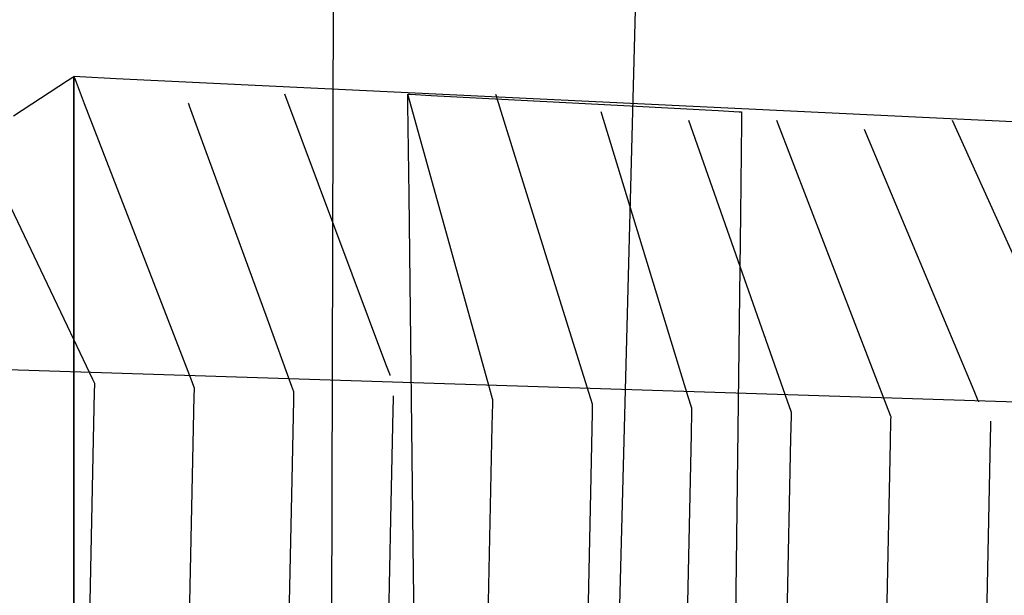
# Model space of a CAD drawing. Extents: x -3.57 to 3.57, y -2.08 to 2.06.
# Tile 152 of 219: x -0.22 to -0.06, y 1.23 to 1.32. Entities that reach past the tile are written whole.
import ezdxf

# ---------------------------------------------------------------- set-up
doc = ezdxf.new("R2010")
doc.units = 0

msp = doc.modelspace()

# ---------------------------------------------------------------- linework, layer by layer
at = {"layer": 'Layer 1', "color": 7, "linetype": 'CONTINUOUS'}
for p, q in [((-0.168703, 1.55278), (-0.16963, 1.197263)), ((-0.126647, 1.104112), (-0.117364, 1.456855)), ((-0.210966, 1.311612), (-0.211785, 1.311077)), ((-0.210797, 1.311722), (-0.210966, 1.311612)), ((-0.210781, 1.311733), (-0.210797, 1.311722)), ((-0.210777, 1.311735), (-0.210781, 1.311733)), ((-0.210776, 1.311736), (-0.210777, 1.311735)), ((-0.210775, 1.311736), (-0.210776, 1.311736)), ((-0.210776, 1.311736), (-0.210776, 1.311736)), ((-0.210776, 1.311736), (-0.210776, 1.311736)), ((-0.210776, 1.311736), (-0.210776, 1.311736)), ((-0.210776, 1.311736), (-0.210776, 1.311736)), ((-0.210776, 1.311736), (-0.210776, 1.311736)), ((-0.210776, 1.311736), (-0.210776, 1.311736)), ((-0.210776, 1.311736), (-0.210776, 1.311736)), ((-0.210776, 1.311736), (-0.210776, 1.311736)), ((-0.210776, 1.311736), (-0.210776, 1.311736)), ((-0.210776, 1.311736), (-0.210776, 1.311734)), ((-0.210776, 1.099263), (-0.210776, 1.311736)), ((-0.210776, 1.311736), (-0.210776, 1.311736)), ((-0.210776, 1.311736), (-0.210776, 1.311736)), ((-0.210776, 1.311736), (-0.210776, 1.311736)), ((-0.210776, 1.311736), (-0.210776, 1.311736)), ((-0.210776, 1.311736), (-0.210776, 1.311736)), ((-0.210776, 1.311736), (-0.210775, 1.311736)), ((-0.210776, 1.311734), (-0.210776, 1.311728)), ((-0.210776, 1.311728), (-0.210776, 1.311703)), ((-0.210776, 1.311703), (-0.210776, 1.311437)), ((-0.210776, 1.311437), (-0.210776, 1.310128)), ((-0.210759, 1.311735), (-0.210775, 1.311736)), ((-0.210775, 1.311736), (-0.210775, 1.311734)), ((-0.210775, 1.311734), (-0.210768, 1.311717)), ((-0.210768, 1.311717), (-0.210735, 1.311631)), ((-0.209829, 1.311691), (-0.210759, 1.311735)), ((-0.210735, 1.311631), (-0.210592, 1.31126)), ((-0.204012, 1.31141), (-0.209829, 1.311691)), ((-0.035456, 1.303274), (-0.204012, 1.31141)), ((-0.211785, 1.311077), (-0.220437, 1.305427)), ((-0.210776, 1.310128), (-0.210776, 1.295674)), ((-0.210592, 1.31126), (-0.209124, 1.30746)), ((-0.160824, 1.265723), (-0.177024, 1.308925)), ((-0.157338, 1.308887), (-0.157339, 1.308925)), ((-0.157339, 1.308925), (-0.157339, 1.308925)), ((-0.157339, 1.308925), (-0.157339, 1.308925)), ((-0.157339, 1.308925), (-0.157339, 1.308925)), ((-0.157339, 1.308925), (-0.157339, 1.308925)), ((-0.157339, 1.308925), (-0.157339, 1.308925)), ((-0.157339, 1.308925), (-0.157338, 1.308925)), ((-0.144276, 1.261928), (-0.157339, 1.308925)), ((-0.157338, 1.308925), (-0.157338, 1.308925)), ((-0.157338, 1.308925), (-0.157337, 1.308925)), ((-0.157335, 1.308611), (-0.157338, 1.308887)), ((-0.157337, 1.308925), (-0.157331, 1.308925)), ((-0.157318, 1.307284), (-0.157335, 1.308611)), ((-0.157331, 1.308925), (-0.157269, 1.308922)), ((-0.157269, 1.308922), (-0.156963, 1.308905)), ((-0.156963, 1.308905), (-0.153593, 1.308728)), ((-0.153593, 1.308728), (-0.121762, 1.307051)), ((-0.143276, 1.308925), (-0.143276, 1.308925)), ((-0.143276, 1.308925), (-0.143276, 1.308925)), ((-0.143276, 1.308925), (-0.143276, 1.308925)), ((-0.143276, 1.308925), (-0.143276, 1.308925)), ((-0.143276, 1.308925), (-0.143276, 1.308925)), ((-0.143276, 1.308925), (-0.143275, 1.308925)), ((-0.143275, 1.308925), (-0.143275, 1.308923)), ((-0.143275, 1.308923), (-0.14327, 1.308906)), ((-0.14327, 1.308906), (-0.143243, 1.30882)), ((-0.143243, 1.30882), (-0.143128, 1.308451)), ((-0.143128, 1.308451), (-0.141945, 1.304661)), ((-0.209124, 1.30746), (-0.1964, 1.27453)), ((-0.192492, 1.307516), (-0.192492, 1.307516)), ((-0.192492, 1.307516), (-0.192492, 1.307516)), ((-0.192492, 1.307516), (-0.192492, 1.307516)), ((-0.192492, 1.307516), (-0.192492, 1.307516)), ((-0.192492, 1.307516), (-0.192492, 1.307516)), ((-0.192492, 1.307516), (-0.192492, 1.307515)), ((-0.192492, 1.307515), (-0.192491, 1.307514)), ((-0.192491, 1.307514), (-0.192485, 1.307498)), ((-0.192485, 1.307498), (-0.192456, 1.307418)), ((-0.192456, 1.307418), (-0.192331, 1.307074)), ((-0.192331, 1.307074), (-0.191041, 1.303545)), ((-0.15714, 1.292766), (-0.157318, 1.307284)), ((-0.121762, 1.307051), (-0.107668, 1.306309)), ((-0.112439, 1.26053), (-0.126402, 1.30611)), ((-0.107668, 1.306309), (-0.104284, 1.30613)), ((-0.104284, 1.30613), (-0.103975, 1.306114)), ((-0.103975, 1.306114), (-0.10391, 1.306111)), ((-0.103905, 1.305804), (-0.103921, 1.30447)), ((-0.10391, 1.306111), (-0.103902, 1.30611)), ((-0.103902, 1.306076), (-0.103905, 1.305804)), ((-0.103902, 1.30611), (-0.103902, 1.30611)), ((-0.103902, 1.30611), (-0.103902, 1.30611)), ((-0.103902, 1.30611), (-0.103902, 1.30611)), ((-0.103902, 1.30611), (-0.103902, 1.30611)), ((-0.103902, 1.30611), (-0.103902, 1.30611)), ((-0.103902, 1.30611), (-0.103902, 1.30611)), ((-0.103902, 1.30611), (-0.103902, 1.306108)), ((-0.103902, 1.306108), (-0.103902, 1.306102)), ((-0.103902, 1.306102), (-0.103902, 1.306076)), ((-0.191041, 1.303545), (-0.179868, 1.272965)), ((-0.141945, 1.304661), (-0.1317, 1.271819)), ((-0.096573, 1.259831), (-0.112339, 1.304705)), ((-0.103921, 1.30447), (-0.104099, 1.289745)), ((-0.080711, 1.259189), (-0.098276, 1.304705)), ((-0.048983, 1.257904), (-0.07015, 1.304705)), ((-0.066663, 1.261446), (-0.084213, 1.303299)), ((-0.223348, 1.295949), (-0.211864, 1.271841)), ((-0.210776, 1.295674), (-0.210776, 1.159143)), ((-0.156399, 1.232309), (-0.15714, 1.292766)), ((-0.104099, 1.289745), (-0.105773, 1.150697)), ((-0.1964, 1.27453), (-0.19192, 1.262935)), ((-0.179868, 1.272965), (-0.175934, 1.262198)), ((-0.211864, 1.271841), (-0.207821, 1.263353)), ((-0.1317, 1.271819), (-0.128092, 1.260255)), ((-0.160222, 1.264119), (-0.160824, 1.265723)), ((-0.228421, 1.265096), (0.06125, 1.255828)), ((-0.160166, 1.263968), (-0.160222, 1.264119)), ((-0.207821, 1.263353), (-0.20751, 1.2627)), ((-0.20751, 1.2627), (-0.20749, 1.262657)), ((-0.207489, 1.2626), (-0.207494, 1.262366)), ((-0.20749, 1.262657), (-0.207488, 1.262654)), ((-0.207488, 1.262648), (-0.207489, 1.2626)), ((-0.207488, 1.262654), (-0.207488, 1.262654)), ((-0.207488, 1.262654), (-0.207488, 1.262654)), ((-0.207488, 1.262654), (-0.207488, 1.262654)), ((-0.207488, 1.262654), (-0.207488, 1.262654)), ((-0.207488, 1.262654), (-0.207488, 1.262654)), ((-0.207488, 1.262654), (-0.207488, 1.262654)), ((-0.207488, 1.262654), (-0.207488, 1.262654)), ((-0.207488, 1.262654), (-0.207488, 1.262654)), ((-0.207488, 1.262654), (-0.207488, 1.262653)), ((-0.207488, 1.262653), (-0.207488, 1.262653)), ((-0.207488, 1.262653), (-0.207488, 1.262652)), ((-0.207488, 1.262652), (-0.207488, 1.262648)), ((-0.19192, 1.262935), (-0.191576, 1.262044)), ((-0.160153, 1.263933), (-0.160166, 1.263968)), ((-0.16015, 1.263926), (-0.160153, 1.263933)), ((-0.16015, 1.263925), (-0.16015, 1.263926)), ((-0.16015, 1.263925), (-0.16015, 1.263925)), ((-0.16015, 1.263925), (-0.16015, 1.263925)), ((-0.16015, 1.263925), (-0.16015, 1.263925)), ((-0.16015, 1.263925), (-0.16015, 1.263925)), ((-0.16015, 1.263925), (-0.16015, 1.263925)), ((-0.16015, 1.263925), (-0.16015, 1.263925)), ((-0.16015, 1.263925), (-0.16015, 1.263925)), ((-0.207515, 1.261362), (-0.20773, 1.25105)), ((-0.207494, 1.262366), (-0.207515, 1.261362)), ((-0.191557, 1.261693), (-0.191578, 1.260689)), ((-0.191576, 1.262044), (-0.191553, 1.261985)), ((-0.191552, 1.261927), (-0.191557, 1.261693)), ((-0.191553, 1.261985), (-0.191551, 1.261981)), ((-0.191551, 1.261974), (-0.191552, 1.261927)), ((-0.191551, 1.261981), (-0.191551, 1.26198)), ((-0.191551, 1.26198), (-0.191551, 1.26198)), ((-0.191551, 1.26198), (-0.191551, 1.26198)), ((-0.191551, 1.26198), (-0.191551, 1.26198)), ((-0.191551, 1.26198), (-0.191551, 1.26198)), ((-0.191551, 1.26198), (-0.191551, 1.26198)), ((-0.191551, 1.26198), (-0.191551, 1.26198)), ((-0.191551, 1.26198), (-0.191551, 1.26198)), ((-0.191551, 1.26198), (-0.191551, 1.26198)), ((-0.191551, 1.26198), (-0.191551, 1.26198)), ((-0.191551, 1.26198), (-0.191551, 1.261979)), ((-0.191551, 1.261979), (-0.191551, 1.261974)), ((-0.175934, 1.262198), (-0.175632, 1.26137)), ((-0.175616, 1.261024), (-0.175637, 1.260019)), ((-0.175632, 1.26137), (-0.175612, 1.261315)), ((-0.175611, 1.261258), (-0.175616, 1.261024)), ((-0.175612, 1.261315), (-0.17561, 1.261311)), ((-0.17561, 1.261305), (-0.175611, 1.261258)), ((-0.17561, 1.261311), (-0.17561, 1.261311)), ((-0.17561, 1.261311), (-0.17561, 1.261311)), ((-0.17561, 1.261311), (-0.17561, 1.261311)), ((-0.17561, 1.261311), (-0.17561, 1.261311)), ((-0.17561, 1.261311), (-0.17561, 1.261311)), ((-0.17561, 1.261311), (-0.17561, 1.261311)), ((-0.17561, 1.261311), (-0.17561, 1.261311)), ((-0.17561, 1.261311), (-0.17561, 1.261311)), ((-0.17561, 1.261311), (-0.17561, 1.261311)), ((-0.17561, 1.261311), (-0.17561, 1.261311)), ((-0.17561, 1.261311), (-0.17561, 1.26131)), ((-0.17561, 1.26131), (-0.17561, 1.261305)), ((-0.143791, 1.260183), (-0.144276, 1.261928)), ((-0.066012, 1.259893), (-0.066663, 1.261446)), ((-0.191578, 1.260689), (-0.191793, 1.250377)), ((-0.175637, 1.260019), (-0.175852, 1.249708)), ((-0.159684, 1.260135), (-0.15972, 1.258376)), ((-0.159675, 1.260547), (-0.159684, 1.260135)), ((-0.159673, 1.260631), (-0.159675, 1.260547)), ((-0.159673, 1.260642), (-0.159673, 1.260642)), ((-0.159673, 1.260642), (-0.159673, 1.260642)), ((-0.159673, 1.260642), (-0.159673, 1.260642)), ((-0.159673, 1.260642), (-0.159673, 1.260642)), ((-0.159673, 1.260642), (-0.159673, 1.260642)), ((-0.159673, 1.260642), (-0.159673, 1.260641)), ((-0.159673, 1.260641), (-0.159673, 1.260639)), ((-0.159673, 1.260639), (-0.159673, 1.260631)), ((-0.143817, 1.255894), (-0.143742, 1.259487)), ((-0.143745, 1.260019), (-0.143791, 1.260183)), ((-0.143735, 1.259981), (-0.143745, 1.260019)), ((-0.143742, 1.259487), (-0.143732, 1.259972)), ((-0.143733, 1.259973), (-0.143735, 1.259981)), ((-0.143732, 1.259973), (-0.143733, 1.259973)), ((-0.143732, 1.259972), (-0.143732, 1.259973)), ((-0.143732, 1.259972), (-0.143732, 1.259972)), ((-0.143732, 1.259972), (-0.143732, 1.259972)), ((-0.143732, 1.259972), (-0.143732, 1.259972)), ((-0.143732, 1.259972), (-0.143732, 1.259972)), ((-0.143732, 1.259972), (-0.143732, 1.259972)), ((-0.143732, 1.259972), (-0.143732, 1.259972)), ((-0.143732, 1.259972), (-0.143732, 1.259972)), ((-0.143732, 1.259972), (-0.143732, 1.259972)), ((-0.143732, 1.259972), (-0.143732, 1.259972)), ((-0.143732, 1.259972), (-0.143732, 1.259972)), ((-0.128092, 1.260255), (-0.127815, 1.259367)), ((-0.127815, 1.259367), (-0.127797, 1.259308)), ((-0.111921, 1.258838), (-0.112439, 1.26053)), ((-0.095988, 1.258166), (-0.096573, 1.259831)), ((-0.06595, 1.259746), (-0.066012, 1.259893)), ((-0.065936, 1.259712), (-0.06595, 1.259746)), ((-0.065933, 1.259706), (-0.065936, 1.259712)), ((-0.065933, 1.259705), (-0.065933, 1.259706)), ((-0.065933, 1.259705), (-0.065933, 1.259705)), ((-0.065933, 1.259705), (-0.065933, 1.259705)), ((-0.065933, 1.259705), (-0.065933, 1.259705)), ((-0.065933, 1.259705), (-0.065933, 1.259705)), ((-0.065933, 1.259705), (-0.065933, 1.259705)), ((-0.065933, 1.259705), (-0.065933, 1.259705)), ((-0.065933, 1.259705), (-0.065933, 1.259705)), ((-0.15972, 1.258376), (-0.160083, 1.240955)), ((-0.127822, 1.258011), (-0.128037, 1.2477)), ((-0.127801, 1.259016), (-0.127822, 1.258011)), ((-0.127796, 1.25925), (-0.127801, 1.259016)), ((-0.127797, 1.259308), (-0.127795, 1.259304)), ((-0.127795, 1.259297), (-0.127796, 1.25925)), ((-0.127795, 1.259304), (-0.127795, 1.259303)), ((-0.127795, 1.259303), (-0.127795, 1.259303)), ((-0.127795, 1.259303), (-0.127795, 1.259303)), ((-0.127795, 1.259303), (-0.127795, 1.259303)), ((-0.127795, 1.259303), (-0.127795, 1.259303)), ((-0.127795, 1.259303), (-0.127795, 1.259303)), ((-0.127795, 1.259303), (-0.127795, 1.259303)), ((-0.127795, 1.259303), (-0.127795, 1.259303)), ((-0.127795, 1.259303), (-0.127795, 1.259303)), ((-0.127795, 1.259303), (-0.127795, 1.259303)), ((-0.127795, 1.259303), (-0.127795, 1.259302)), ((-0.127795, 1.259302), (-0.127795, 1.259297)), ((-0.111943, 1.254556), (-0.111868, 1.258149)), ((-0.111872, 1.258679), (-0.111921, 1.258838)), ((-0.111861, 1.258642), (-0.111872, 1.258679)), ((-0.111868, 1.258149), (-0.111858, 1.258634)), ((-0.111859, 1.258635), (-0.111861, 1.258642)), ((-0.111858, 1.258634), (-0.111859, 1.258635)), ((-0.111858, 1.258634), (-0.111858, 1.258634)), ((-0.111858, 1.258634), (-0.111858, 1.258634)), ((-0.111858, 1.258634), (-0.111858, 1.258634)), ((-0.111858, 1.258634), (-0.111858, 1.258634)), ((-0.111858, 1.258634), (-0.111858, 1.258634)), ((-0.111858, 1.258634), (-0.111858, 1.258634)), ((-0.111858, 1.258634), (-0.111858, 1.258634)), ((-0.111858, 1.258634), (-0.111858, 1.258634)), ((-0.111858, 1.258634), (-0.111858, 1.258634)), ((-0.111858, 1.258634), (-0.111858, 1.258634)), ((-0.111858, 1.258634), (-0.111858, 1.258634)), ((-0.095933, 1.258009), (-0.095988, 1.258166)), ((-0.09592, 1.257973), (-0.095933, 1.258009)), ((-0.095927, 1.25748), (-0.095917, 1.257964)), ((-0.095918, 1.257965), (-0.09592, 1.257973)), ((-0.095917, 1.257965), (-0.095918, 1.257965)), ((-0.095917, 1.257964), (-0.095917, 1.257965)), ((-0.095917, 1.257965), (-0.095917, 1.257965)), ((-0.095917, 1.257965), (-0.095917, 1.257965)), ((-0.095917, 1.257965), (-0.095917, 1.257965)), ((-0.095917, 1.257965), (-0.095917, 1.257965)), ((-0.095917, 1.257965), (-0.095917, 1.257965)), ((-0.095917, 1.257965), (-0.095917, 1.257965)), ((-0.095917, 1.257965), (-0.095917, 1.257965)), ((-0.095917, 1.257965), (-0.095917, 1.257965)), ((-0.095917, 1.257965), (-0.095917, 1.257965)), ((-0.095917, 1.257965), (-0.095917, 1.257965)), ((-0.080059, 1.257499), (-0.080711, 1.259189)), ((-0.096002, 1.253886), (-0.095927, 1.25748)), ((-0.080065, 1.253217), (-0.07999, 1.25681)), ((-0.079998, 1.25734), (-0.080059, 1.257499)), ((-0.079984, 1.257304), (-0.079998, 1.25734)), ((-0.07999, 1.25681), (-0.07998, 1.257295)), ((-0.079981, 1.257296), (-0.079984, 1.257304)), ((-0.07998, 1.257296), (-0.079981, 1.257296)), ((-0.07998, 1.257295), (-0.07998, 1.257296)), ((-0.07998, 1.257295), (-0.07998, 1.257295)), ((-0.07998, 1.257295), (-0.07998, 1.257295)), ((-0.07998, 1.257295), (-0.07998, 1.257295)), ((-0.07998, 1.257295), (-0.07998, 1.257295)), ((-0.07998, 1.257295), (-0.07998, 1.257295)), ((-0.07998, 1.257295), (-0.07998, 1.257295)), ((-0.07998, 1.257295), (-0.07998, 1.257295)), ((-0.07998, 1.257295), (-0.07998, 1.257295)), ((-0.07998, 1.257295), (-0.07998, 1.257295)), ((-0.07998, 1.257295), (-0.07998, 1.257295)), ((-0.064042, 1.256498), (-0.064051, 1.256044)), ((-0.06404, 1.256602), (-0.064042, 1.256498)), ((-0.064039, 1.256623), (-0.06404, 1.256602)), ((-0.064039, 1.256626), (-0.064039, 1.256626)), ((-0.064039, 1.256626), (-0.064039, 1.256626)), ((-0.064039, 1.256626), (-0.064039, 1.256626)), ((-0.064039, 1.256626), (-0.064039, 1.256626)), ((-0.064039, 1.256626), (-0.064039, 1.256626)), ((-0.064039, 1.256626), (-0.064039, 1.256626)), ((-0.064039, 1.256626), (-0.064039, 1.256625)), ((-0.064039, 1.256625), (-0.064039, 1.256623)), ((-0.146137, 1.144663), (-0.143817, 1.255894)), ((-0.064051, 1.256044), (-0.064152, 1.251234)), ((-0.114259, 1.143321), (-0.111943, 1.254556)), ((-0.098322, 1.142652), (-0.096002, 1.253886)), ((-0.082381, 1.141982), (-0.080065, 1.253217)), ((-0.20773, 1.25105), (-0.20959, 1.161699)), ((-0.191793, 1.250377), (-0.193653, 1.161029)), ((-0.064152, 1.251234), (-0.066854, 1.121626)), ((-0.175852, 1.249708), (-0.177712, 1.16036)), ((-0.128037, 1.2477), (-0.129897, 1.158349)), ((-0.160083, 1.240955), (-0.162399, 1.129724)), ((-0.154725, 1.095775), (-0.156399, 1.232309))]:
    msp.add_line(p, q, dxfattribs=at)

doc.saveas('drawing.dxf')
